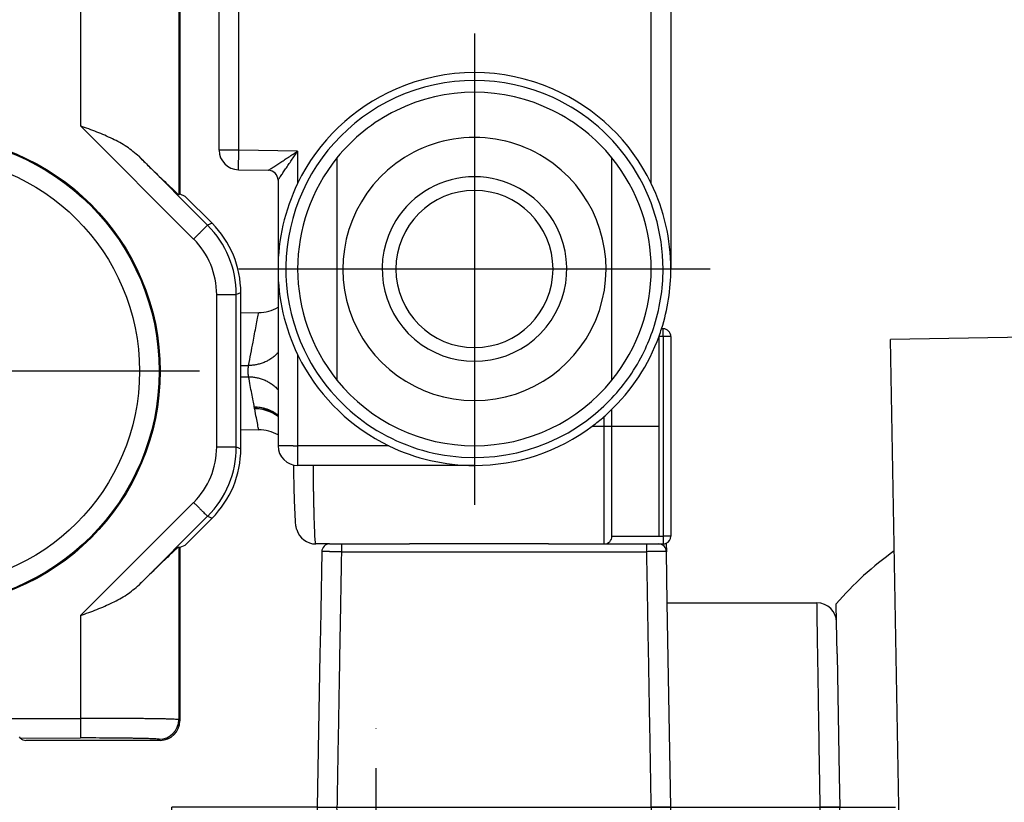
# Model space of a CAD drawing. Header units: millimetres. Extents: x -235 to 1299, y -109 to 485.
# Tile 18 of 33: x 403 to 428, y 132 to 152. Entities that reach past the tile are written whole.
import ezdxf

# ---------------------------------------------------------------- set-up
doc = ezdxf.new("R2010")
doc.units = ezdxf.units.MM
doc.linetypes.add('DOT_CENTER', pattern=[14, 12, -1, 0, -1])
doc.layers.add('1', color=7, linetype='Continuous')

# ---------------------------------------------------------------- blocks, each defined once
blk = doc.blocks.new('READING_HEAD_BODY_1__74', base_point=(407.794, 138.787))
at = {"color": 3, "linetype": 'Continuous'}
for p, q in [((418.794, 147.967), (418.794, 172.787)), ((408.294, 148.814), (408.294, 156.145)), ((408.294, 148.814), (407.794, 148.814)), ((408.285, 148.314), (408.294, 148.814)), ((409.794, 148.787), (408.294, 148.814)), ((409.794, 148.787), (409.794, 148.042)), ((409.794, 148.042), (409.794, 147.967)), ((419.094, 144.065), (418.994, 144.066)), ((419.294, 144.065), (419.094, 144.065)), ((419.094, 144.065), (419.097, 140.751)), ((409.794, 143.608), (409.794, 141.287)), ((417.594, 141.787), (417.594, 142.031)), ((417.294, 141.787), (417.594, 141.787)), ((417.594, 140.987), (417.594, 141.787)), ((417.594, 141.787), (417.794, 141.787)), ((417.794, 141.787), (418.894, 141.787)), ((418.894, 141.787), (418.994, 141.787)), ((409.682, 141.287), (409.294, 141.287)), ((409.682, 141.287), (409.794, 141.287)), ((412.114, 141.287), (409.794, 141.287)), ((409.794, 141.287), (409.794, 140.787)), ((417.594, 140.668), (417.594, 140.987)), ((417.594, 138.787), (417.594, 140.668)), ((419.097, 140.751), (419.097, 140.642)), ((419.097, 140.642), (419.099, 140.583)), ((419.099, 140.583), (419.097, 140.442)), ((419.097, 140.442), (419.097, 140.227)), ((419.097, 140.227), (419.097, 138.987)), ((418.994, 138.987), (419.097, 138.987)), ((419.173, 138.987), (419.097, 138.987)), ((419.294, 138.987), (419.173, 138.987))]:
    blk.add_line(p, q, dxfattribs=at)
at = {"color": 7, "linetype": 'Continuous'}
for p, q in [((419.294, 167.287), (419.294, 145.787)), ((407.794, 150.448), (407.794, 152.618)), ((407.794, 148.814), (407.794, 150.448)), ((410.794, 148.616), (410.794, 142.959)), ((417.794, 144.487), (417.794, 148.616)), ((408.285, 148.314), (409.048, 148.3)), ((409.294, 148.05), (409.294, 145.787)), ((409.294, 145.787), (409.294, 144.813)), ((408.346, 144.675), (408.802, 144.679)), ((409.294, 144.813), (409.294, 141.287)), ((417.794, 144.287), (417.794, 144.487)), ((417.794, 144.087), (417.794, 144.287)), ((419.097, 144.265), (419.057, 144.265)), ((417.794, 142.959), (417.794, 144.087)), ((418.994, 141.787), (418.994, 144.081)), ((419.294, 144.065), (419.294, 140.551)), ((417.794, 141.787), (417.794, 142.217)), ((408.346, 141.7), (408.803, 141.696)), ((417.794, 140.987), (417.794, 141.787)), ((418.994, 140.987), (418.994, 141.787)), ((417.794, 140.664), (417.794, 140.987)), ((418.994, 140.643), (418.994, 140.987)), ((410.178, 140.787), (409.794, 140.787)), ((410.193, 140.787), (410.178, 140.787)), ((410.752, 140.787), (410.193, 140.787)), ((412.773, 140.787), (410.752, 140.787)), ((412.794, 140.787), (412.773, 140.787)), ((414.294, 140.787), (412.794, 140.787)), ((417.794, 138.987), (417.794, 140.664)), ((418.994, 140.283), (418.994, 140.643)), ((419.294, 140.551), (419.294, 140.442)), ((419.294, 140.442), (419.294, 138.987)), ((418.994, 138.987), (418.994, 140.283)), ((417.794, 138.987), (418.994, 138.987)), ((410.294, 138.787), (410.254, 138.787)), ((410.607, 138.787), (410.294, 138.787)), ((410.607, 138.787), (410.907, 138.787)), ((410.907, 138.787), (412.594, 138.787)), ((412.594, 138.787), (412.644, 138.787)), ((412.794, 138.787), (412.644, 138.787)), ((414.755, 138.787), (412.794, 138.787)), ((416.105, 138.787), (414.755, 138.787)), ((416.176, 138.787), (416.105, 138.787)), ((416.176, 138.787), (416.305, 138.787)), ((416.305, 138.787), (416.607, 138.787)), ((416.607, 138.787), (417.594, 138.787)), ((417.594, 138.787), (418.68, 138.787)), ((418.68, 138.787), (418.98, 138.787)), ((418.98, 138.787), (419.094, 138.787))]:
    blk.add_line(p, q, dxfattribs=at)
for centre, radius, start, end in [((414.294, 145.787), 5, 66.4218, 113.5782), ((414.294, 145.787), 5, 113.5782, 154.1581), ((414.294, 145.787), 5, 25.8419, 66.4218), ((414.294, 145.787), 4.5, 63.6122, 116.3878), ((414.294, 145.787), 4.5, 116.3878, 141.0576), ((414.294, 145.787), 4.5, 38.9424, 63.6122), ((408.294, 148.814), 0.5, 180, 269), ((414.294, 145.787), 4.5, 141.0576, 218.9424), ((414.294, 145.787), 4.5, 321.0576, 38.9424), ((409.044, 148.05), 0.25, 0, 89), ((414.294, 145.787), 2.35, 90, 148.3276), ((414.294, 145.787), 2.35, 31.6724, 90), ((414.294, 145.787), 5, 154.1581, 180), ((414.294, 145.787), 5, 0, 25.8419), ((414.294, 145.787), 2, 360, 180), ((414.294, 145.787), 2.35, 148.3276, 31.6724), ((414.294, 145.787), 5, 180, 205.8419), ((414.294, 145.787), 2, 180, 270), ((414.294, 145.787), 2, 270, 360), ((414.294, 145.787), 5, 342.2774, 0), ((408.794, 145.679), 1, 270.4474, 300), ((414.294, 145.787), 5, 340.0516, 342.2774), ((419.094, 144.065), 0.2, 0, 89), ((414.294, 145.787), 5, 313.4325, 340.0516), ((414.294, 145.787), 5, 205.8419, 208.3896), ((414.294, 145.787), 5, 208.3896, 244.1581), ((414.294, 145.787), 4.5, 218.9424, 321.0576), ((414.294, 145.787), 5, 311.2999, 313.4325), ((414.294, 145.787), 5, 306.8699, 311.2999), ((408.794, 140.696), 1, 60, 89.5), ((414.294, 145.787), 5, 270, 306.8699), ((409.794, 141.287), 0.5, 180, 270), ((414.294, 145.787), 5, 244.1581, 270), ((410.254, 139.287), 0.5, 195.5018, 269.9943), ((417.594, 138.987), 0.2, 270, 0), ((419.096, 138.986), 0.198, 293.9773, 0.4597), ((419.094, 138.987), 0.199, 269.9568, 294.4802)]:
    blk.add_arc(centre, radius, start, end, dxfattribs=at)
at = {"color": 3, "linetype": 'Continuous'}
for centre, radius, start, end in [((414.294, 145.787), 4.8, 65.3757, 114.6243), ((414.294, 145.787), 4.8, 114.6243, 208.3896), ((414.294, 145.787), 4.8, 0, 65.3757), ((414.294, 145.787), 3.35, 90, 126.6564), ((414.294, 145.787), 3.35, 53.3436, 90), ((414.294, 145.787), 3.35, 126.6564, 53.3436), ((414.294, 145.787), 4.8, 341.5712, 0), ((414.294, 145.787), 4.8, 334.0555, 341.5712), ((414.294, 145.787), 4.8, 316.7843, 334.0555), ((414.294, 145.787), 4.8, 208.3896, 316.7843), ((408.7, 141.231), 0.997, 53.4123, 89.9997)]:
    blk.add_arc(centre, radius, start, end, dxfattribs=at)
for points, knots in [([(409.048, 148.3), (409.051, 148.302), (409.057, 148.306), (409.074, 148.317), (409.103, 148.336), (409.16, 148.373), (409.24, 148.425), (409.341, 148.492), (409.45, 148.563), (409.563, 148.636), (409.678, 148.712), (409.755, 148.762), (409.794, 148.787)], [0, 0, 0, 0, 0.0104787, 0.0209574, 0.0606823, 0.1148373, 0.2237185, 0.3472099, 0.4781282, 0.6136224, 0.7515475, 0.8906193, 0.8906193, 0.8906193, 0.8906193]), ([(409.294, 148.05), (409.296, 148.053), (409.3, 148.059), (409.311, 148.076), (409.331, 148.105), (409.369, 148.16), (409.422, 148.24), (409.49, 148.34), (409.563, 148.447), (409.639, 148.559), (409.716, 148.673), (409.768, 148.749), (409.794, 148.787)], [0, 0, 0, 0, 0.0104787, 0.0209574, 0.0606823, 0.1148373, 0.2237185, 0.3472099, 0.4781282, 0.6136224, 0.7515475, 0.8906193, 0.8906193, 0.8906193, 0.8906193]), ([(408.545, 143.332), (408.583, 143.53), (408.646, 143.866), (408.723, 144.268), (408.771, 144.519), (408.793, 144.632), (408.802, 144.679)], [0, 0, 0, 0, 0.604275, 1.026434, 1.227335, 1.371035, 1.371035, 1.371035, 1.371035]), ([(419.094, 144.065), (419.095, 144.1), (419.098, 144.166), (419.098, 144.233), (419.097, 144.265)], [0, 0, 0, 0, 0.1052246, 0.2000305, 0.2000305, 0.2000305, 0.2000305]), ([(409.294, 143.657), (409.269, 143.631), (409.218, 143.579), (409.132, 143.512), (409.04, 143.454), (408.943, 143.408), (408.843, 143.373), (408.743, 143.348), (408.643, 143.334), (408.578, 143.333), (408.545, 143.332)], [0, 0, 0, 0, 0.1089255, 0.2180193, 0.3266169, 0.4340584, 0.5397047, 0.6429765, 0.7433562, 0.8404237, 0.8404237, 0.8404237, 0.8404237]), ([(408.346, 143.332), (408.38, 143.332), (408.446, 143.332), (408.512, 143.332), (408.545, 143.332)], [0, 0, 0, 0, 0.0993796, 0.1987592, 0.1987592, 0.1987592, 0.1987592]), ([(408.545, 143.332), (408.544, 143.328), (408.54, 143.319), (408.534, 143.301), (408.529, 143.273), (408.525, 143.234), (408.524, 143.182), (408.526, 143.127), (408.532, 143.082), (408.54, 143.056), (408.544, 143.047), (408.545, 143.043)], [0, 0, 0, 0, 0.0121416, 0.0294246, 0.05764, 0.0973895, 0.1468096, 0.2121931, 0.2642378, 0.281743, 0.2937934, 0.2937934, 0.2937934, 0.2937934]), ([(408.346, 143.043), (408.38, 143.043), (408.446, 143.043), (408.512, 143.043), (408.545, 143.043)], [0, 0, 0, 0, 0.0993795, 0.198759, 0.198759, 0.198759, 0.198759]), ([(408.545, 143.043), (408.578, 143.042), (408.643, 143.041), (408.743, 143.026), (408.843, 143.002), (408.943, 142.967), (409.04, 142.92), (409.132, 142.863), (409.218, 142.796), (409.269, 142.744), (409.294, 142.717)], [0, 0, 0, 0, 0.0970657, 0.1974444, 0.3007164, 0.4063644, 0.5138097, 0.6224129, 0.7315142, 0.8404489, 0.8404489, 0.8404489, 0.8404489]), ([(408.691, 142.272), (408.681, 142.326), (408.659, 142.441), (408.624, 142.624), (408.586, 142.827), (408.559, 142.969), (408.545, 143.043)], [0, 0, 0, 0, 0.1658573, 0.352039, 0.55844, 0.7849125, 0.7849125, 0.7849125, 0.7849125]), ([(408.699, 142.235), (408.698, 142.238), (408.697, 142.244), (408.695, 142.253), (408.693, 142.262), (408.692, 142.268), (408.691, 142.272)], [0, 0, 0, 0, 0.0088573, 0.01777255, 0.02606947, 0.03701985, 0.03701985, 0.03701985, 0.03701985]), ([(409.294, 142.07), (409.271, 142.086), (409.225, 142.119), (409.151, 142.161), (409.076, 142.196), (408.999, 142.224), (408.921, 142.246), (408.844, 142.261), (408.767, 142.27), (408.716, 142.271), (408.691, 142.272)], [0, 0, 0, 0, 0.0850422, 0.1694028, 0.2527861, 0.3349171, 0.4155412, 0.4944356, 0.5714038, 0.6462861, 0.6462861, 0.6462861, 0.6462861]), ([(409.294, 142.037), (409.271, 142.053), (409.226, 142.086), (409.153, 142.126), (409.078, 142.161), (409.002, 142.188), (408.926, 142.21), (408.849, 142.224), (408.774, 142.233), (408.724, 142.235), (408.699, 142.235)], [0, 0, 0, 0, 0.0838195, 0.1669673, 0.2491583, 0.3301284, 0.4096337, 0.4874608, 0.5634218, 0.637364, 0.637364, 0.637364, 0.637364]), ([(408.803, 141.696), (408.799, 141.714), (408.79, 141.759), (408.771, 141.859), (408.74, 142.017), (408.715, 142.15), (408.7, 142.228)], [0, 0, 0, 0, 0.0565468, 0.1356466, 0.3049651, 0.5414158, 0.5414158, 0.5414158, 0.5414158]), ([(410.254, 138.787), (410.252, 138.79), (410.247, 138.802), (410.246, 138.83), (410.241, 138.874), (410.237, 138.936), (410.233, 139.013), (410.229, 139.099), (410.225, 139.185), (410.222, 139.265), (410.219, 139.356), (410.216, 139.46), (410.213, 139.579), (410.21, 139.693), (410.208, 139.799), (410.206, 139.893), (410.204, 139.984), (410.202, 140.081), (410.2, 140.194), (410.199, 140.322), (410.197, 140.465), (410.195, 140.621), (410.194, 140.73), (410.193, 140.787)], [0, 0, 0, 0, 0.010269, 0.038066, 0.082568, 0.142606, 0.224857, 0.313308, 0.401641, 0.483536, 0.552672, 0.675122, 0.795551, 0.91073, 1.017435, 1.112438, 1.192513, 1.290719, 1.404079, 1.532247, 1.674877, 1.831625, 2.002146, 2.002146, 2.002146, 2.002146]), ([(419.097, 138.987), (419.097, 138.952), (419.097, 138.886), (419.095, 138.819), (419.094, 138.787)], [0, 0, 0, 0, 0.1051951, 0.2000398, 0.2000398, 0.2000398, 0.2000398])]:
    blk.add_open_spline(points, degree=3, knots=knots, dxfattribs=at)
blk.add_open_spline([(408.7, 142.228), (408.7, 142.229), (408.699, 142.231), (408.699, 142.234), (408.699, 142.235)], degree=3, dxfattribs=at)
at = {"color": 7, "linetype": 'Continuous'}
for points, knots in [([(409.736, 139.429), (409.732, 139.486), (409.725, 139.622), (409.715, 139.876), (409.707, 140.164), (409.701, 140.431), (409.698, 140.632), (409.696, 140.743), (409.695, 140.797)], [0, 0, 0, 0, 0.172178, 0.408218, 0.764352, 1.036522, 1.207409, 1.369111, 1.369111, 1.369111, 1.369111]), ([(409.772, 139.154), (409.769, 139.162), (409.763, 139.178), (409.756, 139.211), (409.749, 139.258), (409.741, 139.333), (409.738, 139.393), (409.736, 139.429)], [0, 0, 0, 0, 0.0268567, 0.0520767, 0.0996704, 0.1704311, 0.278364, 0.278364, 0.278364, 0.278364])]:
    blk.add_open_spline(points, degree=3, knots=knots, dxfattribs=at)
at = {"layer": '1', "color": 2, "linetype": 'DOT_CENTER'}
for p, q in [((414.294, 151.787), (414.294, 139.787)), ((420.294, 145.787), (408.294, 145.787))]:
    blk.add_line(p, q, dxfattribs=at)
blk = doc.blocks.new('BLOCK_1__75', base_point=(410.294, 124.787))
at = {"color": 7, "linetype": 'Continuous'}
for p, q in [((412.773, 140.787), (410.752, 140.787)), ((412.794, 140.787), (412.773, 140.787)), ((414.294, 140.787), (412.794, 140.787)), ((410.407, 138.591), (410.381, 137.091)), ((410.607, 138.787), (410.907, 138.787)), ((410.907, 138.787), (412.594, 138.787)), ((412.594, 138.787), (412.644, 138.787)), ((412.794, 138.787), (412.644, 138.787)), ((414.755, 138.787), (412.794, 138.787)), ((416.105, 138.787), (414.755, 138.787)), ((416.176, 138.787), (416.105, 138.787)), ((416.176, 138.787), (416.305, 138.787)), ((416.305, 138.787), (416.607, 138.787)), ((416.607, 138.787), (417.594, 138.787)), ((417.594, 138.787), (418.68, 138.787)), ((418.68, 138.787), (418.98, 138.787)), ((419.177, 138.805), (419.18, 138.591)), ((419.203, 137.287), (419.18, 138.591)), ((410.381, 137.091), (410.373, 136.599)), ((419.294, 132.087), (419.203, 137.287)), ((419.203, 137.287), (423.012, 137.287)), ((410.373, 136.599), (410.362, 135.987)), ((423.526, 135.987), (423.512, 136.796)), ((410.362, 135.987), (410.294, 132.087)), ((423.526, 135.987), (423.526, 135.968)), ((423.526, 135.968), (423.58, 132.888)), ((423.58, 132.888), (423.594, 132.087)), ((410.794, 132.087), (418.794, 132.087)), ((423.594, 132.087), (423.094, 132.087)), ((423.526, 128.187), (423.594, 132.087)), ((410.362, 128.187), (410.297, 131.93)), ((410.794, 128.787), (410.771, 130.07)), ((418.794, 128.787), (418.816, 130.07)), ((410.794, 128.787), (411.294, 128.787)), ((411.294, 128.787), (411.734, 128.787)), ((411.294, 126.887), (411.294, 128.787)), ((417.853, 128.787), (418.294, 128.787)), ((418.294, 128.787), (418.794, 128.787)), ((418.294, 126.887), (418.294, 128.787)), ((410.376, 127.379), (410.362, 128.187)), ((423.512, 127.379), (423.526, 128.187)), ((410.876, 126.887), (411.294, 126.887)), ((411.294, 125.087), (411.294, 126.887)), ((418.294, 126.887), (423.012, 126.887)), ((418.294, 125.087), (418.294, 126.887)), ((411.594, 124.787), (414.794, 124.787)), ((414.794, 124.787), (417.994, 124.787))]:
    blk.add_line(p, q, dxfattribs=at)
at = {"color": 3, "linetype": 'Continuous'}
for p, q in [((410.907, 138.591), (410.607, 138.587)), ((410.907, 138.591), (416.407, 138.591)), ((416.407, 138.591), (418.68, 138.591)), ((410.294, 132.087), (410.494, 132.087)), ((410.494, 132.087), (410.794, 132.087)), ((411.294, 125.087), (418.294, 125.087))]:
    blk.add_line(p, q, dxfattribs=at)
at = {"color": 7, "linetype": 'Continuous'}
for centre, radius, start, end in [((410.607, 138.587), 0.2, 90, 179), ((418.98, 138.587), 0.2, 1, 90), ((423.012, 136.787), 0.5, 1, 90), ((414.794, 132.087), 4.5, 180, 182), ((414.794, 132.087), 4.5, 333.3628, 360), ((414.794, 132.087), 4.5, 182, 206.6372), ((414.794, 132.087), 4.5, 206.6372, 227.1666), ((414.794, 132.087), 4.5, 312.8334, 333.3628), ((414.794, 132.087), 4.5, 227.1666, 312.8334), ((410.876, 127.387), 0.5, 181, 270), ((423.012, 127.387), 0.5, 270, 359), ((411.594, 125.087), 0.3, 180, 270), ((417.994, 125.087), 0.3, 270, 0)]:
    blk.add_arc(centre, radius, start, end, dxfattribs=at)
at = {"color": 3, "linetype": 'Continuous'}
for points, knots in [([(410.607, 138.594), (410.588, 138.594), (410.553, 138.594), (410.503, 138.594), (410.463, 138.594), (410.433, 138.593), (410.416, 138.592), (410.409, 138.591), (410.407, 138.591)], [0, 0, 0, 0, 0.0576506, 0.1068555, 0.1487898, 0.1786748, 0.1959799, 0.2000725, 0.2000725, 0.2000725, 0.2000725]), ([(410.907, 138.787), (410.907, 138.778), (410.907, 138.759), (410.907, 138.718), (410.907, 138.662), (410.907, 138.616), (410.907, 138.591)], [0, 0, 0, 0, 0.028675, 0.0573499, 0.1210515, 0.1965095, 0.1965095, 0.1965095, 0.1965095]), ([(418.68, 138.591), (418.68, 138.616), (418.68, 138.662), (418.68, 138.718), (418.68, 138.759), (418.68, 138.778), (418.68, 138.787)], [0, 0, 0, 0, 0.0754581, 0.1391596, 0.1678346, 0.1965095, 0.1965095, 0.1965095, 0.1965095]), ([(419.18, 138.591), (419.179, 138.591), (419.172, 138.592), (419.155, 138.593), (419.125, 138.594), (419.083, 138.594), (419.031, 138.594), (418.969, 138.594), (418.9, 138.594), (418.827, 138.593), (418.754, 138.592), (418.705, 138.591), (418.68, 138.591)], [0, 0, 0, 0, 0.0040814, 0.021372, 0.0512662, 0.0932128, 0.1465799, 0.2095637, 0.2794651, 0.3531729, 0.4276018, 0.5000483, 0.5000483, 0.5000483, 0.5000483]), ([(423.056, 134.489), (423.052, 134.714), (423.046, 135.138), (423.036, 135.779), (423.026, 136.355), (423.019, 136.808), (423.015, 137.1), (423.013, 137.232), (423.012, 137.287)], [0, 0, 0, 0, 0.672575, 1.274764, 1.921635, 2.402306, 2.631959, 2.798193, 2.798193, 2.798193, 2.798193]), ([(410.853, 135.487), (410.853, 135.463), (410.852, 135.413), (410.842, 134.822), (410.822, 133.713), (410.803, 132.629), (410.794, 132.087)], [0, 0, 0, 0, 0.074139, 0.148279, 1.774399, 3.400519, 3.400519, 3.400519, 3.400519]), ([(423.094, 132.087), (423.088, 132.425), (423.078, 133.089), (423.066, 133.822), (423.059, 134.284), (423.057, 134.422), (423.056, 134.489)], [0, 0, 0, 0, 1.014647, 1.990306, 2.198654, 2.402454, 2.402454, 2.402454, 2.402454]), ([(418.794, 132.087), (418.783, 131.854), (418.764, 131.457), (418.627, 130.903), (418.431, 130.379), (418.043, 129.682), (417.442, 129.026), (416.685, 128.527), (415.848, 128.178), (414.867, 128.029), (413.815, 128.159), (412.895, 128.513), (412.088, 129.079), (411.543, 129.707), (411.179, 130.331), (410.973, 130.852), (410.824, 131.457), (410.805, 131.854), (410.794, 132.087)], [0, 0, 0, 0, 0.698983, 1.189723, 1.7043, 2.374808, 3.572263, 4.326767, 5.081181, 6.278311, 7.254466, 8.230608, 9.206983, 10.183321, 10.697916, 11.368407, 11.859146, 12.55813, 12.55813, 12.55813, 12.55813]), ([(419.294, 132.087), (419.293, 132.087), (419.291, 132.088), (419.285, 132.089), (419.274, 132.089), (419.249, 132.09), (419.206, 132.089), (419.142, 132.089), (419.064, 132.089), (418.977, 132.088), (418.886, 132.087), (418.824, 132.087), (418.794, 132.087)], [0, 0, 0, 0, 0.0028052, 0.0056104, 0.0190907, 0.0352594, 0.0816666, 0.1465828, 0.2265146, 0.3160448, 0.4090806, 0.5000528, 0.5000528, 0.5000528, 0.5000528]), ([(423.056, 129.685), (423.057, 129.753), (423.059, 129.89), (423.066, 130.353), (423.078, 131.086), (423.088, 131.749), (423.094, 132.087)], [0, 0, 0, 0, 0.203799, 0.412147, 1.387807, 2.402454, 2.402454, 2.402454, 2.402454]), ([(423.012, 126.887), (423.013, 126.953), (423.015, 127.085), (423.019, 127.377), (423.026, 127.819), (423.036, 128.396), (423.046, 129.036), (423.052, 129.461), (423.056, 129.685)], [0, 0, 0, 0, 0.197943, 0.395887, 0.876558, 1.52343, 2.125619, 2.798194, 2.798194, 2.798194, 2.798194]), ([(410.876, 126.887), (410.875, 126.923), (410.874, 126.994), (410.872, 127.153), (410.868, 127.396), (410.862, 127.754), (410.855, 128.201), (410.85, 128.542), (410.847, 128.746), (410.846, 128.773), (410.846, 128.787)], [0, 0, 0, 0, 0.106779, 0.213558, 0.476347, 0.836614, 1.286784, 1.817655, 1.858773, 1.900236, 1.900236, 1.900236, 1.900236])]:
    blk.add_open_spline(points, degree=3, knots=knots, dxfattribs=at)
for points in [[(410.907, 138.591), (410.904, 138.374), (410.896, 137.939), (410.888, 137.505), (410.885, 137.287)], [(418.794, 132.087), (418.784, 132.629), (418.766, 133.713), (418.737, 135.339), (418.709, 136.965), (418.69, 138.049), (418.68, 138.591)], [(410.885, 137.287), (410.879, 136.987), (410.869, 136.387), (410.858, 135.787), (410.853, 135.487)]]:
    blk.add_open_spline(points, degree=3, dxfattribs=at)
blk = doc.blocks.new('COUPLING_BAR_BLOCK_1__76', base_point=(410.294, 124.787))
blk.add_blockref('BLOCK_1__75', (410.294, 124.787))
blk = doc.blocks.new('READING_HEAD_1__77', base_point=(407.794, 124.787))
for name, p in [('READING_HEAD_BODY_1__74', (407.794, 138.787)), ('COUPLING_BAR_BLOCK_1__76', (410.294, 124.787))]:
    blk.add_blockref(name, p)
blk = doc.blocks.new('READING_HEAD_BODY__78', base_point=(407.794, 138.787))
at = {"color": 3, "linetype": 'Continuous'}
for p, q in [((418.794, 147.967), (418.794, 172.787)), ((408.294, 148.814), (408.294, 156.145)), ((408.294, 148.814), (407.794, 148.814)), ((408.285, 148.314), (408.294, 148.814)), ((409.794, 148.787), (408.294, 148.814)), ((409.794, 148.787), (409.794, 148.042)), ((409.794, 148.042), (409.794, 147.967)), ((419.094, 144.065), (418.994, 144.066)), ((419.294, 144.065), (419.094, 144.065)), ((419.094, 144.065), (419.097, 140.751)), ((409.794, 143.608), (409.794, 141.287)), ((417.594, 141.787), (417.594, 142.031)), ((417.294, 141.787), (417.594, 141.787)), ((417.594, 140.987), (417.594, 141.787)), ((417.594, 141.787), (417.794, 141.787)), ((417.794, 141.787), (418.894, 141.787)), ((418.894, 141.787), (418.994, 141.787)), ((409.682, 141.287), (409.294, 141.287)), ((409.682, 141.287), (409.794, 141.287)), ((412.114, 141.287), (409.794, 141.287)), ((409.794, 141.287), (409.794, 140.787)), ((417.594, 140.668), (417.594, 140.987)), ((417.594, 138.787), (417.594, 140.668)), ((419.097, 140.751), (419.097, 140.642)), ((419.097, 140.642), (419.099, 140.583)), ((419.099, 140.583), (419.097, 140.442)), ((419.097, 140.442), (419.097, 140.227)), ((419.097, 140.227), (419.097, 138.987)), ((418.994, 138.987), (419.097, 138.987)), ((419.173, 138.987), (419.097, 138.987)), ((419.294, 138.987), (419.173, 138.987))]:
    blk.add_line(p, q, dxfattribs=at)
at = {"color": 7, "linetype": 'Continuous'}
for p, q in [((419.294, 167.287), (419.294, 145.787)), ((407.794, 150.448), (407.794, 152.618)), ((407.794, 148.814), (407.794, 150.448)), ((410.794, 148.616), (410.794, 142.959)), ((417.794, 144.487), (417.794, 148.616)), ((408.285, 148.314), (409.048, 148.3)), ((409.294, 148.05), (409.294, 145.787)), ((409.294, 145.787), (409.294, 144.813)), ((408.346, 144.675), (408.802, 144.679)), ((409.294, 144.813), (409.294, 141.287)), ((417.794, 144.287), (417.794, 144.487)), ((417.794, 144.087), (417.794, 144.287)), ((419.097, 144.265), (419.057, 144.265)), ((417.794, 142.959), (417.794, 144.087)), ((418.994, 141.787), (418.994, 144.081)), ((419.294, 144.065), (419.294, 140.551)), ((417.794, 141.787), (417.794, 142.217)), ((408.346, 141.7), (408.803, 141.696)), ((417.794, 140.987), (417.794, 141.787)), ((418.994, 140.987), (418.994, 141.787)), ((417.794, 140.664), (417.794, 140.987)), ((418.994, 140.643), (418.994, 140.987)), ((410.178, 140.787), (409.794, 140.787)), ((410.193, 140.787), (410.178, 140.787)), ((410.752, 140.787), (410.193, 140.787)), ((412.773, 140.787), (410.752, 140.787)), ((412.794, 140.787), (412.773, 140.787)), ((414.294, 140.787), (412.794, 140.787)), ((417.794, 138.987), (417.794, 140.664)), ((418.994, 140.283), (418.994, 140.643)), ((419.294, 140.551), (419.294, 140.442)), ((419.294, 140.442), (419.294, 138.987)), ((418.994, 138.987), (418.994, 140.283)), ((417.794, 138.987), (418.994, 138.987)), ((410.294, 138.787), (410.254, 138.787)), ((410.607, 138.787), (410.294, 138.787)), ((410.607, 138.787), (410.907, 138.787)), ((410.907, 138.787), (412.594, 138.787)), ((412.594, 138.787), (412.644, 138.787)), ((412.794, 138.787), (412.644, 138.787)), ((414.755, 138.787), (412.794, 138.787)), ((416.105, 138.787), (414.755, 138.787)), ((416.176, 138.787), (416.105, 138.787)), ((416.176, 138.787), (416.305, 138.787)), ((416.305, 138.787), (416.607, 138.787)), ((416.607, 138.787), (417.594, 138.787)), ((417.594, 138.787), (418.68, 138.787)), ((418.68, 138.787), (418.98, 138.787)), ((418.98, 138.787), (419.094, 138.787))]:
    blk.add_line(p, q, dxfattribs=at)
for centre, radius, start, end in [((414.294, 145.787), 5, 66.4218, 113.5782), ((414.294, 145.787), 5, 113.5782, 154.1581), ((414.294, 145.787), 5, 25.8419, 66.4218), ((414.294, 145.787), 4.5, 63.6122, 116.3878), ((414.294, 145.787), 4.5, 116.3878, 141.0576), ((414.294, 145.787), 4.5, 38.9424, 63.6122), ((408.294, 148.814), 0.5, 180, 269), ((414.294, 145.787), 4.5, 141.0576, 218.9424), ((414.294, 145.787), 4.5, 321.0576, 38.9424), ((409.044, 148.05), 0.25, 0, 89), ((414.294, 145.787), 2.35, 90, 148.3276), ((414.294, 145.787), 2.35, 31.6724, 90), ((414.294, 145.787), 5, 154.1581, 180), ((414.294, 145.787), 5, 0, 25.8419), ((414.294, 145.787), 2.35, 148.3276, 31.6724), ((414.294, 145.787), 5, 180, 205.8419), ((414.294, 145.787), 2, 180, 270), ((414.294, 145.787), 2, 270, 360), ((414.294, 145.787), 5, 342.2774, 0), ((408.794, 145.679), 1, 270.4474, 300), ((414.294, 145.787), 5, 340.0516, 342.2774), ((419.094, 144.065), 0.2, 0, 89), ((414.294, 145.787), 5, 313.4325, 340.0516), ((414.294, 145.787), 5, 205.8419, 208.3896), ((414.294, 145.787), 5, 208.3896, 244.1581), ((414.294, 145.787), 4.5, 218.9424, 321.0576), ((414.294, 145.787), 5, 311.2999, 313.4325), ((414.294, 145.787), 5, 306.8699, 311.2999), ((408.794, 140.696), 1, 60, 89.5), ((414.294, 145.787), 5, 270, 306.8699), ((409.794, 141.287), 0.5, 180, 270), ((414.294, 145.787), 5, 244.1581, 270), ((410.254, 139.287), 0.5, 195.5018, 269.9943), ((417.594, 138.987), 0.2, 270, 0), ((419.096, 138.986), 0.198, 293.9773, 0.4597), ((419.094, 138.987), 0.199, 269.9568, 294.4802)]:
    blk.add_arc(centre, radius, start, end, dxfattribs=at)
at = {"color": 3, "linetype": 'Continuous'}
for centre, radius, start, end in [((414.294, 145.787), 4.8, 65.3757, 114.6243), ((414.294, 145.787), 4.8, 114.6243, 208.3896), ((414.294, 145.787), 4.8, 0, 65.3757), ((414.294, 145.787), 3.35, 90, 126.6564), ((414.294, 145.787), 3.35, 53.3436, 90), ((414.294, 145.787), 3.35, 126.6564, 53.3436), ((414.294, 145.787), 4.8, 341.5712, 0), ((414.294, 145.787), 4.8, 334.0555, 341.5712), ((414.294, 145.787), 4.8, 316.7843, 334.0555), ((414.294, 145.787), 4.8, 208.3896, 316.7843), ((408.7, 141.231), 0.997, 53.4123, 89.9997)]:
    blk.add_arc(centre, radius, start, end, dxfattribs=at)
for points, knots in [([(409.048, 148.3), (409.051, 148.302), (409.057, 148.306), (409.074, 148.317), (409.103, 148.336), (409.16, 148.373), (409.24, 148.425), (409.341, 148.492), (409.45, 148.563), (409.563, 148.636), (409.678, 148.712), (409.755, 148.762), (409.794, 148.787)], [0, 0, 0, 0, 0.0104787, 0.0209574, 0.0606823, 0.1148373, 0.2237185, 0.3472099, 0.4781282, 0.6136224, 0.7515475, 0.8906193, 0.8906193, 0.8906193, 0.8906193]), ([(409.294, 148.05), (409.296, 148.053), (409.3, 148.059), (409.311, 148.076), (409.331, 148.105), (409.369, 148.16), (409.422, 148.24), (409.49, 148.34), (409.563, 148.447), (409.639, 148.559), (409.716, 148.673), (409.768, 148.749), (409.794, 148.787)], [0, 0, 0, 0, 0.0104787, 0.0209574, 0.0606823, 0.1148373, 0.2237185, 0.3472099, 0.4781282, 0.6136224, 0.7515475, 0.8906193, 0.8906193, 0.8906193, 0.8906193]), ([(408.545, 143.332), (408.583, 143.53), (408.646, 143.866), (408.723, 144.268), (408.771, 144.519), (408.793, 144.632), (408.802, 144.679)], [0, 0, 0, 0, 0.604275, 1.026434, 1.227335, 1.371035, 1.371035, 1.371035, 1.371035]), ([(419.094, 144.065), (419.095, 144.1), (419.098, 144.166), (419.098, 144.233), (419.097, 144.265)], [0, 0, 0, 0, 0.1052246, 0.2000305, 0.2000305, 0.2000305, 0.2000305]), ([(409.294, 143.657), (409.269, 143.631), (409.218, 143.579), (409.132, 143.512), (409.04, 143.454), (408.943, 143.408), (408.843, 143.373), (408.743, 143.348), (408.643, 143.334), (408.578, 143.333), (408.545, 143.332)], [0, 0, 0, 0, 0.1089255, 0.2180193, 0.3266169, 0.4340584, 0.5397047, 0.6429765, 0.7433562, 0.8404237, 0.8404237, 0.8404237, 0.8404237]), ([(408.346, 143.332), (408.38, 143.332), (408.446, 143.332), (408.512, 143.332), (408.545, 143.332)], [0, 0, 0, 0, 0.0993796, 0.1987592, 0.1987592, 0.1987592, 0.1987592]), ([(408.545, 143.332), (408.544, 143.328), (408.54, 143.319), (408.534, 143.301), (408.529, 143.273), (408.525, 143.234), (408.524, 143.182), (408.526, 143.127), (408.532, 143.082), (408.54, 143.056), (408.544, 143.047), (408.545, 143.043)], [0, 0, 0, 0, 0.0121416, 0.0294246, 0.05764, 0.0973895, 0.1468096, 0.2121931, 0.2642378, 0.281743, 0.2937934, 0.2937934, 0.2937934, 0.2937934]), ([(408.346, 143.043), (408.38, 143.043), (408.446, 143.043), (408.512, 143.043), (408.545, 143.043)], [0, 0, 0, 0, 0.0993795, 0.198759, 0.198759, 0.198759, 0.198759]), ([(408.545, 143.043), (408.578, 143.042), (408.643, 143.041), (408.743, 143.026), (408.843, 143.002), (408.943, 142.967), (409.04, 142.92), (409.132, 142.863), (409.218, 142.796), (409.269, 142.744), (409.294, 142.717)], [0, 0, 0, 0, 0.0970657, 0.1974444, 0.3007164, 0.4063644, 0.5138097, 0.6224129, 0.7315142, 0.8404489, 0.8404489, 0.8404489, 0.8404489]), ([(408.691, 142.272), (408.681, 142.326), (408.659, 142.441), (408.624, 142.624), (408.586, 142.827), (408.559, 142.969), (408.545, 143.043)], [0, 0, 0, 0, 0.1658573, 0.352039, 0.55844, 0.7849125, 0.7849125, 0.7849125, 0.7849125]), ([(408.699, 142.235), (408.698, 142.238), (408.697, 142.244), (408.695, 142.253), (408.693, 142.262), (408.692, 142.268), (408.691, 142.272)], [0, 0, 0, 0, 0.0088573, 0.01777255, 0.02606947, 0.03701985, 0.03701985, 0.03701985, 0.03701985]), ([(409.294, 142.07), (409.271, 142.086), (409.225, 142.119), (409.151, 142.161), (409.076, 142.196), (408.999, 142.224), (408.921, 142.246), (408.844, 142.261), (408.767, 142.27), (408.716, 142.271), (408.691, 142.272)], [0, 0, 0, 0, 0.0850422, 0.1694028, 0.2527861, 0.3349171, 0.4155412, 0.4944356, 0.5714038, 0.6462861, 0.6462861, 0.6462861, 0.6462861]), ([(409.294, 142.037), (409.271, 142.053), (409.226, 142.086), (409.153, 142.126), (409.078, 142.161), (409.002, 142.188), (408.926, 142.21), (408.849, 142.224), (408.774, 142.233), (408.724, 142.235), (408.699, 142.235)], [0, 0, 0, 0, 0.0838195, 0.1669673, 0.2491583, 0.3301284, 0.4096337, 0.4874608, 0.5634218, 0.637364, 0.637364, 0.637364, 0.637364]), ([(408.803, 141.696), (408.799, 141.714), (408.79, 141.759), (408.771, 141.859), (408.74, 142.017), (408.715, 142.15), (408.7, 142.228)], [0, 0, 0, 0, 0.0565468, 0.1356466, 0.3049651, 0.5414158, 0.5414158, 0.5414158, 0.5414158]), ([(410.254, 138.787), (410.252, 138.79), (410.247, 138.802), (410.246, 138.83), (410.241, 138.874), (410.237, 138.936), (410.233, 139.013), (410.229, 139.099), (410.225, 139.185), (410.222, 139.265), (410.219, 139.356), (410.216, 139.46), (410.213, 139.579), (410.21, 139.693), (410.208, 139.799), (410.206, 139.893), (410.204, 139.984), (410.202, 140.081), (410.2, 140.194), (410.199, 140.322), (410.197, 140.465), (410.195, 140.621), (410.194, 140.73), (410.193, 140.787)], [0, 0, 0, 0, 0.010269, 0.038066, 0.082568, 0.142606, 0.224857, 0.313308, 0.401641, 0.483536, 0.552672, 0.675122, 0.795551, 0.91073, 1.017435, 1.112438, 1.192513, 1.290719, 1.404079, 1.532247, 1.674877, 1.831625, 2.002146, 2.002146, 2.002146, 2.002146]), ([(419.097, 138.987), (419.097, 138.952), (419.097, 138.886), (419.095, 138.819), (419.094, 138.787)], [0, 0, 0, 0, 0.1051951, 0.2000398, 0.2000398, 0.2000398, 0.2000398])]:
    blk.add_open_spline(points, degree=3, knots=knots, dxfattribs=at)
blk.add_open_spline([(408.7, 142.228), (408.7, 142.229), (408.699, 142.231), (408.699, 142.234), (408.699, 142.235)], degree=3, dxfattribs=at)
at = {"color": 7, "linetype": 'Continuous'}
for points, knots in [([(409.736, 139.429), (409.732, 139.486), (409.725, 139.622), (409.715, 139.876), (409.707, 140.164), (409.701, 140.431), (409.698, 140.632), (409.696, 140.743), (409.695, 140.797)], [0, 0, 0, 0, 0.172178, 0.408218, 0.764352, 1.036522, 1.207409, 1.369111, 1.369111, 1.369111, 1.369111]), ([(409.772, 139.154), (409.769, 139.162), (409.763, 139.178), (409.756, 139.211), (409.749, 139.258), (409.741, 139.333), (409.738, 139.393), (409.736, 139.429)], [0, 0, 0, 0, 0.0268567, 0.0520767, 0.0996704, 0.1704311, 0.278364, 0.278364, 0.278364, 0.278364])]:
    blk.add_open_spline(points, degree=3, knots=knots, dxfattribs=at)
blk = doc.blocks.new('BLOCK__79', base_point=(406.594, 122.587))
at = {"color": 7, "linetype": 'Continuous'}
for p, q in [((412.773, 140.787), (410.752, 140.787)), ((412.794, 140.787), (412.773, 140.787)), ((414.294, 140.787), (412.794, 140.787)), ((410.407, 138.591), (410.381, 137.091)), ((410.607, 138.787), (410.907, 138.787)), ((410.907, 138.787), (412.594, 138.787)), ((412.594, 138.787), (412.644, 138.787)), ((412.794, 138.787), (412.644, 138.787)), ((414.755, 138.787), (412.794, 138.787)), ((416.105, 138.787), (414.755, 138.787)), ((416.176, 138.787), (416.105, 138.787)), ((416.176, 138.787), (416.305, 138.787)), ((416.305, 138.787), (416.607, 138.787)), ((416.607, 138.787), (417.594, 138.787)), ((417.594, 138.787), (418.68, 138.787)), ((418.68, 138.787), (418.98, 138.787)), ((419.177, 138.805), (419.18, 138.591)), ((419.203, 137.287), (419.18, 138.591)), ((410.381, 137.091), (410.373, 136.599)), ((419.294, 132.087), (419.203, 137.287)), ((419.203, 137.287), (423.012, 137.287)), ((410.373, 136.599), (410.362, 135.987)), ((423.526, 135.987), (423.512, 136.796)), ((410.362, 135.987), (410.294, 132.087)), ((423.526, 135.987), (423.526, 135.968)), ((423.526, 135.968), (423.58, 132.888)), ((423.58, 132.888), (423.594, 132.087)), ((406.751, 123.079), (406.594, 132.087)), ((410.294, 132.087), (406.594, 132.087)), ((410.794, 132.087), (418.794, 132.087)), ((423.594, 132.087), (423.094, 132.087)), ((423.526, 128.187), (423.594, 132.087)), ((410.362, 128.187), (410.297, 131.93)), ((410.794, 128.787), (410.771, 130.07)), ((418.794, 128.787), (418.816, 130.07)), ((410.794, 128.787), (411.294, 128.787)), ((411.294, 128.787), (411.734, 128.787)), ((411.294, 126.887), (411.294, 128.787)), ((417.853, 128.787), (418.294, 128.787)), ((418.294, 128.787), (418.794, 128.787)), ((418.294, 126.887), (418.294, 128.787)), ((410.376, 127.379), (410.362, 128.187)), ((423.512, 127.379), (423.526, 128.187)), ((410.876, 126.887), (411.294, 126.887)), ((411.294, 125.087), (411.294, 126.887)), ((418.294, 126.887), (423.012, 126.887)), ((418.294, 125.087), (418.294, 126.887)), ((411.594, 124.787), (414.794, 124.787)), ((414.794, 124.787), (417.994, 124.787)), ((416.837, 123.079), (416.866, 124.787)), ((407.251, 122.587), (416.337, 122.587))]:
    blk.add_line(p, q, dxfattribs=at)
at = {"color": 3, "linetype": 'Continuous'}
for p, q in [((410.907, 138.591), (410.607, 138.587)), ((410.907, 138.591), (416.407, 138.591)), ((416.407, 138.591), (418.68, 138.591)), ((410.294, 132.087), (410.494, 132.087)), ((410.494, 132.087), (410.794, 132.087)), ((411.294, 125.087), (418.294, 125.087)), ((406.751, 123.079), (416.837, 123.079))]:
    blk.add_line(p, q, dxfattribs=at)
at = {"color": 7, "linetype": 'Continuous'}
for centre, radius, start, end in [((410.607, 138.587), 0.2, 90, 179), ((418.98, 138.587), 0.2, 1, 90), ((423.012, 136.787), 0.5, 1, 90), ((414.794, 132.087), 4.5, 180, 182), ((414.794, 132.087), 4.5, 333.3628, 360), ((414.794, 132.087), 4.5, 182, 206.6372), ((414.794, 132.087), 4.5, 206.6372, 227.1666), ((414.794, 132.087), 4.5, 312.8334, 333.3628), ((414.794, 132.087), 4.5, 227.1666, 312.8334), ((410.876, 127.387), 0.5, 181, 270), ((423.012, 127.387), 0.5, 270, 359), ((411.594, 125.087), 0.3, 180, 270), ((417.994, 125.087), 0.3, 270, 0), ((407.251, 123.087), 0.5, 181, 270), ((416.337, 123.087), 0.5, 270, 359)]:
    blk.add_arc(centre, radius, start, end, dxfattribs=at)
at = {"color": 3, "linetype": 'Continuous'}
for points, knots in [([(410.607, 138.594), (410.588, 138.594), (410.553, 138.594), (410.503, 138.594), (410.463, 138.594), (410.433, 138.593), (410.416, 138.592), (410.409, 138.591), (410.407, 138.591)], [0, 0, 0, 0, 0.0576506, 0.1068555, 0.1487898, 0.1786748, 0.1959799, 0.2000725, 0.2000725, 0.2000725, 0.2000725]), ([(410.907, 138.787), (410.907, 138.778), (410.907, 138.759), (410.907, 138.718), (410.907, 138.662), (410.907, 138.616), (410.907, 138.591)], [0, 0, 0, 0, 0.028675, 0.0573499, 0.1210515, 0.1965095, 0.1965095, 0.1965095, 0.1965095]), ([(418.68, 138.591), (418.68, 138.616), (418.68, 138.662), (418.68, 138.718), (418.68, 138.759), (418.68, 138.778), (418.68, 138.787)], [0, 0, 0, 0, 0.0754581, 0.1391596, 0.1678346, 0.1965095, 0.1965095, 0.1965095, 0.1965095]), ([(419.18, 138.591), (419.179, 138.591), (419.172, 138.592), (419.155, 138.593), (419.125, 138.594), (419.083, 138.594), (419.031, 138.594), (418.969, 138.594), (418.9, 138.594), (418.827, 138.593), (418.754, 138.592), (418.705, 138.591), (418.68, 138.591)], [0, 0, 0, 0, 0.0040814, 0.021372, 0.0512662, 0.0932128, 0.1465799, 0.2095637, 0.2794651, 0.3531729, 0.4276018, 0.5000483, 0.5000483, 0.5000483, 0.5000483]), ([(423.056, 134.489), (423.052, 134.714), (423.046, 135.138), (423.036, 135.779), (423.026, 136.355), (423.019, 136.808), (423.015, 137.1), (423.013, 137.232), (423.012, 137.287)], [0, 0, 0, 0, 0.672575, 1.274764, 1.921635, 2.402306, 2.631959, 2.798193, 2.798193, 2.798193, 2.798193]), ([(410.853, 135.487), (410.853, 135.463), (410.852, 135.413), (410.842, 134.822), (410.822, 133.713), (410.803, 132.629), (410.794, 132.087)], [0, 0, 0, 0, 0.074139, 0.148279, 1.774399, 3.400519, 3.400519, 3.400519, 3.400519]), ([(423.094, 132.087), (423.088, 132.425), (423.078, 133.089), (423.066, 133.822), (423.059, 134.284), (423.057, 134.422), (423.056, 134.489)], [0, 0, 0, 0, 1.014647, 1.990306, 2.198654, 2.402454, 2.402454, 2.402454, 2.402454]), ([(418.794, 132.087), (418.783, 131.854), (418.764, 131.457), (418.627, 130.903), (418.431, 130.379), (418.043, 129.682), (417.442, 129.026), (416.685, 128.527), (415.848, 128.178), (414.867, 128.029), (413.815, 128.159), (412.895, 128.513), (412.088, 129.079), (411.543, 129.707), (411.179, 130.331), (410.973, 130.852), (410.824, 131.457), (410.805, 131.854), (410.794, 132.087)], [0, 0, 0, 0, 0.698983, 1.189723, 1.7043, 2.374808, 3.572263, 4.326767, 5.081181, 6.278311, 7.254466, 8.230608, 9.206983, 10.183321, 10.697916, 11.368407, 11.859146, 12.55813, 12.55813, 12.55813, 12.55813]), ([(419.294, 132.087), (419.293, 132.087), (419.291, 132.088), (419.285, 132.089), (419.274, 132.089), (419.249, 132.09), (419.206, 132.089), (419.142, 132.089), (419.064, 132.089), (418.977, 132.088), (418.886, 132.087), (418.824, 132.087), (418.794, 132.087)], [0, 0, 0, 0, 0.0028052, 0.0056104, 0.0190907, 0.0352594, 0.0816666, 0.1465828, 0.2265146, 0.3160448, 0.4090806, 0.5000528, 0.5000528, 0.5000528, 0.5000528]), ([(423.056, 129.685), (423.057, 129.753), (423.059, 129.89), (423.066, 130.353), (423.078, 131.086), (423.088, 131.749), (423.094, 132.087)], [0, 0, 0, 0, 0.203799, 0.412147, 1.387807, 2.402454, 2.402454, 2.402454, 2.402454]), ([(423.012, 126.887), (423.013, 126.953), (423.015, 127.085), (423.019, 127.377), (423.026, 127.819), (423.036, 128.396), (423.046, 129.036), (423.052, 129.461), (423.056, 129.685)], [0, 0, 0, 0, 0.197943, 0.395887, 0.876558, 1.52343, 2.125619, 2.798194, 2.798194, 2.798194, 2.798194]), ([(410.876, 126.887), (410.875, 126.923), (410.874, 126.994), (410.872, 127.153), (410.868, 127.396), (410.862, 127.754), (410.855, 128.201), (410.85, 128.542), (410.847, 128.746), (410.846, 128.773), (410.846, 128.787)], [0, 0, 0, 0, 0.106779, 0.213558, 0.476347, 0.836614, 1.286784, 1.817655, 1.858773, 1.900236, 1.900236, 1.900236, 1.900236])]:
    blk.add_open_spline(points, degree=3, knots=knots, dxfattribs=at)
for points in [[(410.907, 138.591), (410.904, 138.374), (410.896, 137.939), (410.888, 137.505), (410.885, 137.287)], [(418.794, 132.087), (418.784, 132.629), (418.766, 133.713), (418.737, 135.339), (418.709, 136.965), (418.69, 138.049), (418.68, 138.591)], [(410.885, 137.287), (410.879, 136.987), (410.869, 136.387), (410.858, 135.787), (410.853, 135.487)]]:
    blk.add_open_spline(points, degree=3, dxfattribs=at)
at = {"layer": '1', "color": 2, "linetype": 'DOT_CENTER'}
for p, q in [((411.794, 121.079), (411.794, 134.087)), ((416.294, 132.087), (425.012, 132.087)), ((414.794, 123.087), (414.794, 130.787))]:
    blk.add_line(p, q, dxfattribs=at)
blk = doc.blocks.new('COUPLING_BAR__80', base_point=(422.684, 93.954))
at = {"color": 7, "linetype": 'Continuous'}
for p, q in [((433.885, 144.15), (424.886, 143.993)), ((425.305, 119.997), (424.886, 143.993)), ((423.512, 136.796), (423.504, 137.26)), ((423.526, 135.987), (423.512, 136.796)), ((423.526, 135.987), (423.526, 135.968)), ((423.526, 135.968), (423.58, 132.888)), ((423.58, 132.888), (423.594, 132.087))]:
    blk.add_line(p, q, dxfattribs=at)
blk.add_arc((429.595, 132.074), 8, 125.2289, 139.5904, dxfattribs=at)
blk = doc.blocks.new('COUPLING_BAR_BLOCK__81', base_point=(406.594, 93.954))
for name, p in [('COUPLING_BAR__80', (422.684, 93.954)), ('BLOCK__79', (406.594, 122.587))]:
    blk.add_blockref(name, p)
blk = doc.blocks.new('READING_HEAD__82', base_point=(406.594, 93.954))
for name, p in [('READING_HEAD_BODY__78', (407.794, 138.787)), ('COUPLING_BAR_BLOCK__81', (406.594, 93.954))]:
    blk.add_blockref(name, p)
blk = doc.blocks.new('SCALE_BLOCK_1__84', base_point=(384.294, 133.787))
at = {"color": 7, "linetype": 'Continuous'}
for p, q in [((406.794, 167.737), (406.794, 150.204)), ((406.794, 150.204), (406.794, 148.87)), ((406.794, 148.87), (406.794, 147.697)), ((406.794, 147.697), (406.92, 147.645)), ((407.614, 146.951), (406.92, 147.645)), ((408.346, 141.211), (408.346, 145.183)), ((406.92, 138.75), (407.614, 139.444)), ((406.92, 138.75), (406.794, 138.697)), ((406.794, 138.697), (406.794, 137.504)), ((406.794, 137.504), (406.794, 134.287)), ((402.703, 133.879), (402.735, 133.846)), ((406.294, 133.787), (402.877, 133.787))]:
    blk.add_line(p, q, dxfattribs=at)
for centre, radius, start, end in [((405.847, 145.183), 2.5, 0, 45), ((405.847, 141.211), 2.5, 315, 0), ((406.294, 134.287), 0.5, 270, 0), ((402.877, 133.987), 0.2, 224.9982, 269.9982)]:
    blk.add_arc(centre, radius, start, end, dxfattribs=at)
blk = doc.blocks.new('SCALE_BODY_120__85', base_point=(384.794, 133.787))
at = {"color": 7, "linetype": 'Continuous'}
for p, q in [((406.794, 150.204), (406.794, 148.87)), ((406.794, 137.504), (406.794, 134.287)), ((402.703, 133.879), (402.735, 133.846)), ((406.294, 133.787), (402.877, 133.787))]:
    blk.add_line(p, q, dxfattribs=at)
for centre, radius, start, end in [((406.294, 134.287), 0.5, 270, 0), ((402.877, 133.987), 0.2, 224.9982, 269.9982)]:
    blk.add_arc(centre, radius, start, end, dxfattribs=at)
blk = doc.blocks.new('SCALE_BLOCK_2__86', base_point=(384.294, 133.787))
at = {"color": 3, "linetype": 'Continuous'}
for p, q in [((404.267, 167.671), (404.267, 149.43)), ((406.767, 167.71), (406.767, 147.686)), ((407.147, 146.55), (404.267, 149.43)), ((407.501, 146.904), (405.756, 148.649)), ((407.614, 146.951), (407.501, 146.904)), ((407.733, 141.258), (407.733, 145.136)), ((408.232, 141.258), (408.233, 145.136)), ((408.346, 145.183), (408.233, 145.136)), ((408.232, 141.258), (408.346, 141.211)), ((404.267, 136.964), (407.147, 139.844)), ((405.756, 137.746), (407.501, 139.491)), ((407.501, 139.491), (407.614, 139.444)), ((406.767, 138.708), (406.767, 134.314)), ((404.267, 136.964), (404.267, 134.348)), ((388.621, 134.348), (404.267, 134.348)), ((406.794, 134.287), (406.767, 134.314)), ((402.735, 133.846), (404.267, 133.849)), ((406.294, 133.787), (406.267, 133.814))]:
    blk.add_line(p, q, dxfattribs=at)
at = {"color": 7, "linetype": 'Continuous'}
for p, q in [((406.794, 167.737), (406.794, 150.204)), ((406.794, 150.204), (406.794, 148.87)), ((406.794, 148.87), (406.794, 147.697)), ((406.767, 147.686), (406.794, 147.697)), ((406.794, 147.697), (406.92, 147.645)), ((407.614, 146.951), (406.92, 147.645)), ((408.346, 141.211), (408.346, 145.183)), ((406.92, 138.75), (407.614, 139.444)), ((406.794, 138.697), (406.767, 138.708)), ((406.92, 138.75), (406.794, 138.697)), ((406.794, 138.697), (406.794, 137.504)), ((406.794, 137.504), (406.794, 134.287)), ((402.703, 133.879), (402.735, 133.846)), ((406.294, 133.787), (402.877, 133.787))]:
    blk.add_line(p, q, dxfattribs=at)
blk.add_circle((400.294, 143.187), 6, dxfattribs=at)
at = {"color": 3, "linetype": 'Continuous'}
for radius in [5.974, 5.474]:
    blk.add_circle((400.294, 143.187), radius, dxfattribs=at)
for centre, radius, start, end in [((405.733, 145.136), 2.5, 0.0014, 44.9986), ((405.733, 145.136), 2, 0.0018, 44.9982), ((405.733, 141.258), 2, 315, 360), ((405.733, 141.257), 2.499, 315.0263, 0.0263), ((406.267, 134.314), 0.5, 270.0175, 359.9825)]:
    blk.add_arc(centre, radius, start, end, dxfattribs=at)
at = {"color": 7, "linetype": 'Continuous'}
for centre, radius, start, end in [((405.847, 145.183), 2.5, 0, 45), ((405.847, 141.211), 2.5, 315, 0), ((406.294, 134.287), 0.5, 270, 0), ((402.877, 133.987), 0.2, 224.9982, 269.9982)]:
    blk.add_arc(centre, radius, start, end, dxfattribs=at)
for points, knots in [([(405.756, 148.649), (405.654, 148.736), (405.448, 148.914), (405.077, 149.11), (404.681, 149.279), (404.406, 149.379), (404.267, 149.43)], [0, 0, 0, 0, 0.399245, 0.815772, 1.249179, 1.692901, 1.692901, 1.692901, 1.692901]), ([(405.756, 148.649), (405.839, 148.567), (405.996, 148.413), (406.215, 148.2), (406.399, 148.023), (406.546, 147.882), (406.656, 147.781), (406.723, 147.716), (406.758, 147.692), (406.767, 147.686)], [0, 0, 0, 0, 0.352377, 0.658208, 0.914843, 1.119633, 1.269937, 1.363138, 1.396837, 1.396837, 1.396837, 1.396837]), ([(406.767, 138.708), (406.758, 138.702), (406.723, 138.678), (406.656, 138.614), (406.546, 138.513), (406.399, 138.372), (406.215, 138.194), (405.996, 137.981), (405.839, 137.828), (405.756, 137.746)], [0, 0, 0, 0, 0.033699, 0.1269, 0.277204, 0.481994, 0.738629, 1.04446, 1.396837, 1.396837, 1.396837, 1.396837]), ([(404.267, 136.964), (404.406, 137.015), (404.681, 137.116), (405.077, 137.285), (405.448, 137.481), (405.654, 137.659), (405.756, 137.746)], [0, 0, 0, 0, 0.443722, 0.877129, 1.293657, 1.692901, 1.692901, 1.692901, 1.692901])]:
    blk.add_open_spline(points, degree=3, knots=knots, dxfattribs=at)
at = {"color": 3, "linetype": 'Continuous'}
for points, knots in [([(407.501, 146.904), (407.497, 146.9), (407.488, 146.891), (407.468, 146.871), (407.437, 146.84), (407.392, 146.795), (407.337, 146.74), (407.275, 146.678), (407.211, 146.615), (407.168, 146.572), (407.147, 146.55)], [0, 0, 0, 0, 0.0156842, 0.0375798, 0.0845443, 0.1494692, 0.2289235, 0.317659, 0.4097898, 0.4999238, 0.4999238, 0.4999238, 0.4999238]), ([(407.733, 145.136), (407.763, 145.136), (407.824, 145.136), (407.914, 145.136), (408.001, 145.136), (408.079, 145.136), (408.142, 145.136), (408.187, 145.136), (408.215, 145.136), (408.228, 145.136), (408.233, 145.136)], [0, 0, 0, 0, 0.090134, 0.1822649, 0.2710004, 0.3504546, 0.4153796, 0.462344, 0.4842396, 0.4999238, 0.4999238, 0.4999238, 0.4999238]), ([(407.733, 141.258), (407.763, 141.258), (407.824, 141.258), (407.914, 141.258), (408.001, 141.258), (408.079, 141.258), (408.142, 141.258), (408.189, 141.258), (408.217, 141.258), (408.229, 141.258), (408.232, 141.258)], [0, 0, 0, 0, 0.090134, 0.1822649, 0.2710004, 0.3504546, 0.4153796, 0.462344, 0.4900348, 0.4989746, 0.4989746, 0.4989746, 0.4989746]), ([(407.147, 139.844), (407.168, 139.823), (407.211, 139.78), (407.275, 139.716), (407.337, 139.655), (407.392, 139.6), (407.437, 139.555), (407.468, 139.523), (407.488, 139.503), (407.497, 139.494), (407.501, 139.491)], [0, 0, 0, 0, 0.090134, 0.1822649, 0.2710004, 0.3504546, 0.4153796, 0.462344, 0.4842396, 0.4999238, 0.4999238, 0.4999238, 0.4999238]), ([(404.267, 134.348), (404.267, 134.318), (404.267, 134.258), (404.267, 134.167), (404.267, 134.081), (404.267, 134.003), (404.267, 133.939), (404.267, 133.894), (404.267, 133.866), (404.267, 133.854), (404.267, 133.849)], [0, 0, 0, 0, 0.090134, 0.1822649, 0.2710004, 0.3504546, 0.4153796, 0.462344, 0.4842396, 0.4999238, 0.4999238, 0.4999238, 0.4999238]), ([(406.767, 134.314), (406.762, 134.315), (406.743, 134.32), (406.704, 134.321), (406.642, 134.325), (406.558, 134.328), (406.452, 134.331), (406.326, 134.333), (406.18, 134.336), (406.026, 134.338), (405.87, 134.34), (405.72, 134.342), (405.577, 134.343), (405.444, 134.344), (405.325, 134.345), (405.216, 134.346), (405.104, 134.346), (404.977, 134.347), (404.828, 134.348), (404.658, 134.348), (404.469, 134.348), (404.337, 134.348), (404.267, 134.348)], [0, 0, 0, 0, 0.016444, 0.055988, 0.118272, 0.20281, 0.308874, 0.435303, 0.581215, 0.745727, 0.898748, 1.049342, 1.193731, 1.328135, 1.448776, 1.551873, 1.655668, 1.783069, 1.932661, 2.103027, 2.292752, 2.50042, 2.50042, 2.50042, 2.50042]), ([(406.267, 133.814), (406.25, 133.817), (406.196, 133.825), (406.093, 133.828), (405.957, 133.833), (405.812, 133.836), (405.682, 133.838), (405.555, 133.84), (405.414, 133.842), (405.233, 133.844), (404.976, 133.846), (404.649, 133.848), (404.396, 133.848), (404.267, 133.849)], [0, 0, 0, 0, 0.05165, 0.162385, 0.308948, 0.462445, 0.596772, 0.699568, 0.840878, 1.021369, 1.241705, 1.613838, 2.000544, 2.000544, 2.000544, 2.000544])]:
    blk.add_open_spline(points, degree=3, knots=knots, dxfattribs=at)
at = {"layer": '1', "color": 2, "linetype": 'DOT_CENTER'}
blk.add_line((407.294, 143.187), (393.294, 143.187), dxfattribs=at)
blk = doc.blocks.new('SCALE_PB_120__87', base_point=(384.294, 133.787))
for name, p in [('SCALE_BLOCK_2__86', (384.294, 133.787)), ('SCALE_BLOCK_1__84', (384.294, 133.787)), ('SCALE_BODY_120__85', (384.794, 133.787))]:
    blk.add_blockref(name, p)
blk = doc.blocks.new('PB_120__88', base_point=(384.294, 93.954))
for name, p in [('SCALE_PB_120__87', (384.294, 133.787)), ('READING_HEAD__82', (406.594, 93.954)), ('READING_HEAD_1__77', (407.794, 124.787))]:
    blk.add_blockref(name, p)
blk = doc.blocks.new('Izquierda1', base_point=(414, 138.056))
blk.add_blockref('PB_120__88', (384.294, 93.954))

msp = doc.modelspace()

# ---------------------------------------------------------------- block references
msp.add_blockref('Izquierda1', (414, 138.056))

doc.saveas('drawing.dxf')
